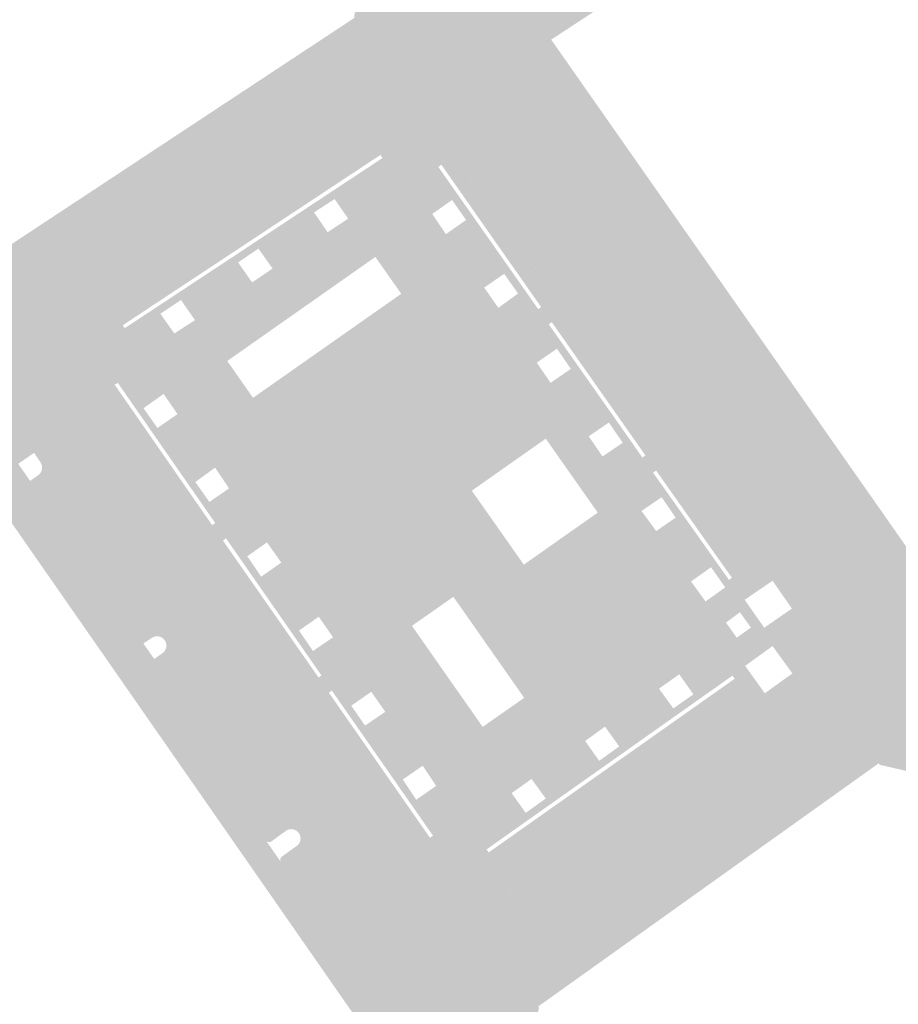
# Model space of a CAD drawing. Header units: inches. Extents: x 83502 to 84837, y 445986 to 447217.
# Tile 22 of 44: x 83868 to 83916, y 446910 to 446964. Entities that reach past the tile are written whole.
import ezdxf

# ---------------------------------------------------------------- set-up
doc = ezdxf.new("R2010")
doc.units = ezdxf.units.IN
doc.header["$MEASUREMENT"] = 0

msp = doc.modelspace()

# ---------------------------------------------------------------- hatches: boundary and pattern name
for points in [[(83896.5, 446958.755), (83893.909, 446956.817), (83893.915, 446956.86), (83893.918, 446956.903), (83893.916, 446956.946), (83893.91, 446956.989), (83893.901, 446957.031), (83893.888, 446957.072), (83893.871, 446957.112), (83893.851, 446957.149), (83893.827, 446957.185), (83893.8, 446957.219), (83893.524, 446957.585), (83888.276, 446958.421), (83886.495, 446960.752), (83886.076, 446960.468), (83884.906, 446962.193), (83884.773, 446962.12), (83884.126, 446963.135), (83886.327, 446964.587), (83886.301, 446964.656), (83886.614, 446966.324), (83886.682, 446966.372), (83885.72, 446967.768), (83887.86, 446969.185), (83887.315, 446970.023), (83890.374, 446972.017), (83890.942, 446971.194), (83892.583, 446968.69), (83893.22, 446969.107), (83895.919, 446970.876), (83896.398, 446970.113), (83897.15, 446970.608), (83899.547, 446967.201), (83898.815, 446966.677), (83899.846, 446965.133), (83897.169, 446963.379), (83899.527, 446960.012), (83898.286, 446959.159), (83898.177, 446959.336), (83898.158, 446959.357), (83898.138, 446959.376), (83898.115, 446959.393), (83898.092, 446959.408), (83898.067, 446959.421), (83898.04, 446959.431), (83898.014, 446959.439), (83897.986, 446959.445), (83897.958, 446959.448), (83897.93, 446959.448), (83897.902, 446959.446), (83897.874, 446959.441), (83897.847, 446959.434), (83897.821, 446959.424), (83897.795, 446959.412), (83897.771, 446959.398), (83896.948, 446958.81), (83896.916, 446958.787), (83896.882, 446958.767), (83896.846, 446958.75), (83896.809, 446958.737), (83896.771, 446958.727), (83896.732, 446958.72), (83896.693, 446958.717), (83896.653, 446958.717), (83896.614, 446958.722), (83896.575, 446958.729), (83896.537, 446958.74), (83896.5, 446958.755), (83896.5, 446958.755)], [(83836.874, 446963.953), (83841.585, 446957.151), (83844.694, 446952.584), (83846.936, 446949.268), (83846.96, 446949.234), (83847.001, 446949.187), (83847.064, 446949.134), (83847.136, 446949.093), (83847.214, 446949.064), (83847.295, 446949.048), (83847.378, 446949.047), (83847.46, 446949.059), (83847.539, 446949.085), (83847.612, 446949.124), (83847.678, 446949.174), (83847.72, 446949.22), (83854.862, 446954.21), (83854.896, 446954.239), (83854.928, 446954.271), (83854.957, 446954.305), (83854.982, 446954.342), (83855.005, 446954.381), (83855.024, 446954.421), (83855.039, 446954.464), (83855.051, 446954.507), (83855.059, 446954.551), (83855.063, 446954.596), (83855.064, 446954.641), (83855.06, 446954.685), (83855.053, 446954.73), (83855.041, 446954.773), (83855.027, 446954.816), (83855.008, 446954.857), (83854.983, 446954.901), (83853.73, 446956.7), (83854.636, 446957.275), (83854.96, 446956.816), (83855.89, 446957.481), (83855.604, 446957.89), (83856.289, 446958.324), (83858.581, 446955.026), (83858.607, 446954.982), (83858.628, 446954.936), (83858.645, 446954.888), (83858.658, 446954.839), (83858.667, 446954.789), (83858.67, 446954.738), (83858.669, 446954.688), (83858.664, 446954.637), (83858.654, 446954.587), (83858.639, 446954.538), (83858.62, 446954.491), (83858.597, 446954.446), (83858.57, 446954.403), (83858.539, 446954.362), (83858.505, 446954.325), (83858.467, 446954.291), (83857.658, 446953.705), (83857.637, 446953.689), (83857.608, 446953.655), (83857.585, 446953.608), (83857.576, 446953.556), (83857.581, 446953.503), (83857.599, 446953.453), (83857.62, 446953.425), (83860.489, 446949.289), (83860.366, 446949.205), (83867.886, 446938.44), (83868.01, 446938.519), (83874.045, 446929.85), (83874.828, 446928.73), (83881.452, 446919.195), (83882.256, 446918.039), (83885.145, 446913.901), (83885.029, 446913.822), (83893.57, 446901.482), (83893.701, 446901.576), (83896.955, 446896.484), (83897.693, 446895.332), (83903.149, 446886.794), (83903.883, 446885.659), (83909.33, 446877.163), (83909.345, 446877.131), (83909.362, 446877.102), (83909.403, 446877.066), (83909.454, 446877.046), (83909.509, 446877.045), (83909.56, 446877.062), (83909.598, 446877.091), (83909.657, 446876.99), (83908.239, 446876.056), (83908.108, 446876.262), (83906.083, 446879.454), (83904.062, 446882.638), (83902.026, 446885.847), (83900.017, 446889.014), (83897.992, 446892.206), (83895.961, 446895.408), (83893.941, 446898.592), (83891.76, 446902.029), (83890.819, 446903.1), (83887.279, 446908.186), (83883.852, 446913.109), (83880.426, 446918.032), (83877, 446922.954), (83873.574, 446927.877), (83870.148, 446932.798), (83866.664, 446937.804), (83863.238, 446942.726), (83859.812, 446947.649), (83856.266, 446952.744), (83850.158, 446948.494), (83848.862, 446947.573), (83846.855, 446946.205), (83844.357, 446949.797), (83835.425, 446962.644), (83835.394, 446962.69), (83835.227, 446962.929), (83836.874, 446963.953)], [(83886.076, 446960.468), (83880.941, 446957.036), (83880.906, 446957.016), (83880.869, 446956.998), (83880.832, 446956.984), (83880.793, 446956.972), (83880.753, 446956.964), (83880.713, 446956.959), (83880.672, 446956.957), (83880.632, 446956.958), (83880.592, 446956.962), (83880.552, 446956.97), (83880.506, 446956.983), (83880.461, 446957), (83880.419, 446957.022), (83880.378, 446957.047), (83880.34, 446957.076), (83880.305, 446957.108), (83880.273, 446957.144), (83880.245, 446957.182), (83879.705, 446957.999), (83879.69, 446958.022), (83879.672, 446958.043), (83879.653, 446958.063), (83879.633, 446958.081), (83879.611, 446958.097), (83879.587, 446958.111), (83879.563, 446958.123), (83879.537, 446958.133), (83879.511, 446958.141), (83879.484, 446958.147), (83879.457, 446958.15), (83879.429, 446958.151), (83879.402, 446958.149), (83879.375, 446958.145), (83879.348, 446958.139), (83879.322, 446958.131), (83879.296, 446958.12), (83879.272, 446958.107), (83870.48, 446952.295), (83870.458, 446952.277), (83870.439, 446952.258), (83870.421, 446952.237), (83870.405, 446952.214), (83870.391, 446952.19), (83870.379, 446952.165), (83870.37, 446952.139), (83870.363, 446952.112), (83870.359, 446952.085), (83870.357, 446952.057), (83870.357, 446952.029), (83870.361, 446952.001), (83870.366, 446951.974), (83870.375, 446951.947), (83870.385, 446951.922), (83870.398, 446951.897), (83870.279, 446951.807), (83870.037, 446952.18), (83870.135, 446952.247), (83869.353, 446953.387), (83872.279, 446955.318), (83875.377, 446957.362), (83884.126, 446963.135), (83884.773, 446962.12), (83884.906, 446962.193), (83886.076, 446960.468), (83886.076, 446960.468)], [(83888.276, 446958.421), (83872.823, 446948.185), (83871.157, 446950.762), (83880.552, 446956.97), (83880.592, 446956.962), (83880.632, 446956.958), (83880.672, 446956.957), (83880.713, 446956.959), (83880.753, 446956.964), (83880.793, 446956.972), (83880.832, 446956.984), (83880.869, 446956.998), (83880.906, 446957.016), (83880.941, 446957.036), (83886.076, 446960.468), (83886.495, 446960.752), (83888.276, 446958.421), (83888.276, 446958.421)], [(83906.369, 446950.242), (83908.65, 446946.985), (83910.932, 446943.728), (83913.202, 446940.487), (83915.494, 446937.214), (83915.547, 446937.138), (83914.084, 446936.092), (83913.994, 446936.221), (83914.014, 446936.237), (83914.033, 446936.256), (83914.05, 446936.275), (83914.066, 446936.296), (83914.079, 446936.319), (83914.091, 446936.342), (83914.1, 446936.366), (83914.108, 446936.391), (83914.113, 446936.417), (83914.116, 446936.443), (83914.117, 446936.469), (83914.116, 446936.495), (83914.112, 446936.521), (83914.106, 446936.547), (83914.098, 446936.572), (83914.088, 446936.596), (83914.076, 446936.619), (83914.062, 446936.641), (83911.465, 446940.331), (83911.44, 446940.353), (83911.413, 446940.373), (83911.385, 446940.391), (83911.355, 446940.405), (83911.324, 446940.417), (83911.292, 446940.426), (83911.259, 446940.432), (83911.226, 446940.435), (83911.193, 446940.435), (83911.159, 446940.432), (83911.127, 446940.425), (83911.095, 446940.416), (83911.064, 446940.404), (83911.034, 446940.389), (83910.227, 446939.795), (83910.192, 446939.773), (83910.156, 446939.754), (83910.118, 446939.738), (83910.078, 446939.726), (83910.038, 446939.717), (83909.997, 446939.712), (83909.956, 446939.71), (83909.914, 446939.712), (83909.873, 446939.718), (83909.833, 446939.727), (83909.797, 446939.738), (83909.762, 446939.752), (83909.729, 446939.769), (83909.697, 446939.788), (83909.666, 446939.81), (83909.637, 446939.834), (83909.611, 446939.86), (83909.586, 446939.889), (83909.564, 446939.919), (83909.544, 446939.951), (83909.524, 446939.983), (83909.506, 446940.018), (83909.492, 446940.053), (83909.48, 446940.09), (83909.472, 446940.127), (83909.467, 446940.165), (83909.465, 446940.203), (83909.466, 446940.241), (83909.471, 446940.28), (83909.479, 446940.317), (83909.491, 446940.356), (83909.506, 446940.394), (83909.524, 446940.43), (83909.545, 446940.465), (83909.57, 446940.497), (83909.597, 446940.527), (83909.627, 446940.554), (83909.66, 446940.579), (83909.694, 446940.601), (83909.73, 446940.619), (83910.54, 446941.204), (83910.558, 446941.248), (83910.572, 446941.293), (83910.582, 446941.339), (83910.587, 446941.386), (83910.589, 446941.433), (83910.586, 446941.48), (83910.58, 446941.527), (83910.569, 446941.573), (83910.554, 446941.618), (83910.535, 446941.661), (83898.286, 446959.159), (83899.527, 446960.012), (83901.801, 446956.765), (83904.123, 446953.45), (83906.369, 446950.242), (83906.369, 446950.242)], [(83898.286, 446959.159), (83910.535, 446941.661), (83910.554, 446941.618), (83910.569, 446941.573), (83910.58, 446941.527), (83910.586, 446941.48), (83910.589, 446941.433), (83910.587, 446941.386), (83910.582, 446941.339), (83910.572, 446941.293), (83910.558, 446941.248), (83910.54, 446941.204), (83909.73, 446940.619), (83909.694, 446940.601), (83909.66, 446940.579), (83909.627, 446940.554), (83909.597, 446940.527), (83909.57, 446940.497), (83909.545, 446940.465), (83909.524, 446940.43), (83909.506, 446940.394), (83909.491, 446940.356), (83909.479, 446940.317), (83896.5, 446958.755), (83896.537, 446958.74), (83896.575, 446958.729), (83896.614, 446958.722), (83896.653, 446958.717), (83896.693, 446958.717), (83896.732, 446958.72), (83896.771, 446958.727), (83896.809, 446958.737), (83896.846, 446958.75), (83896.882, 446958.767), (83896.916, 446958.787), (83896.948, 446958.81), (83897.771, 446959.398), (83897.795, 446959.412), (83897.821, 446959.424), (83897.847, 446959.434), (83897.874, 446959.441), (83897.902, 446959.446), (83897.93, 446959.448), (83897.958, 446959.448), (83897.986, 446959.445), (83898.014, 446959.439), (83898.04, 446959.431), (83898.067, 446959.421), (83898.092, 446959.408), (83898.115, 446959.393), (83898.138, 446959.376), (83898.158, 446959.357), (83898.177, 446959.336), (83898.286, 446959.159), (83898.286, 446959.159)], [(83896.5, 446958.755), (83909.479, 446940.317), (83909.471, 446940.28), (83909.466, 446940.241), (83909.465, 446940.203), (83909.467, 446940.165), (83909.472, 446940.127), (83909.48, 446940.09), (83909.492, 446940.053), (83909.506, 446940.018), (83909.524, 446939.983), (83909.544, 446939.951), (83909.564, 446939.919), (83909.586, 446939.889), (83909.611, 446939.86), (83909.637, 446939.834), (83909.666, 446939.81), (83909.697, 446939.788), (83909.729, 446939.769), (83909.762, 446939.752), (83909.797, 446939.738), (83909.833, 446939.727), (83912.98, 446935.228), (83910.178, 446933.351), (83909.478, 446934.331), (83897.447, 446951.811), (83897.452, 446951.85), (83897.454, 446951.89), (83897.452, 446951.93), (83897.447, 446951.969), (83897.439, 446952.008), (83897.428, 446952.046), (83897.413, 446952.083), (83897.396, 446952.119), (83897.376, 446952.153), (83897.353, 446952.186), (83897.328, 446952.22), (83897.3, 446952.252), (83897.27, 446952.282), (83897.237, 446952.309), (83897.203, 446952.334), (83897.167, 446952.356), (83897.129, 446952.375), (83897.09, 446952.391), (83897.049, 446952.403), (83897.008, 446952.413), (83893.909, 446956.817), (83896.5, 446958.755), (83896.5, 446958.755)], [(83880.552, 446956.97), (83871.157, 446950.762), (83871.043, 446950.687), (83871.05, 446950.726), (83871.053, 446950.766), (83871.054, 446950.805), (83871.051, 446950.845), (83871.045, 446950.884), (83871.036, 446950.922), (83871.024, 446950.96), (83871.008, 446950.996), (83870.99, 446951.032), (83870.969, 446951.065), (83870.398, 446951.897), (83870.385, 446951.922), (83870.375, 446951.947), (83870.366, 446951.974), (83870.361, 446952.001), (83870.357, 446952.029), (83870.357, 446952.057), (83870.359, 446952.085), (83870.363, 446952.112), (83870.37, 446952.139), (83870.379, 446952.165), (83870.391, 446952.19), (83870.405, 446952.214), (83870.421, 446952.237), (83870.439, 446952.258), (83870.458, 446952.277), (83870.48, 446952.295), (83879.272, 446958.107), (83879.296, 446958.12), (83879.322, 446958.131), (83879.348, 446958.139), (83879.375, 446958.145), (83879.402, 446958.149), (83879.429, 446958.151), (83879.457, 446958.15), (83879.484, 446958.147), (83879.511, 446958.141), (83879.537, 446958.133), (83879.563, 446958.123), (83879.587, 446958.111), (83879.611, 446958.097), (83879.633, 446958.081), (83879.653, 446958.063), (83879.672, 446958.043), (83879.69, 446958.022), (83879.705, 446957.999), (83880.245, 446957.182), (83880.273, 446957.144), (83880.305, 446957.108), (83880.34, 446957.076), (83880.378, 446957.047), (83880.419, 446957.022), (83880.461, 446957), (83880.506, 446956.983), (83880.552, 446956.97), (83880.552, 446956.97)], [(83897.222, 446951.474), (83896.381, 446950.902), (83896.338, 446950.859), (83896.305, 446950.81), (83896.282, 446950.755), (83896.269, 446950.697), (83896.267, 446950.638), (83896.275, 446950.579), (83896.295, 446950.523), (83896.317, 446950.484), (83895.54, 446950.163), (83891.111, 446956.481), (83890.944, 446956.36), (83895.352, 446950.085), (83894.958, 446949.922), (83894.576, 446950.465), (83894.031, 446950.091), (83891.932, 446953.053), (83892.476, 446953.43), (83891.7, 446954.537), (83890.607, 446953.768), (83891.359, 446952.656), (83891.932, 446953.053), (83894.031, 446950.091), (83893.472, 446949.707), (83894.254, 446948.59), (83894.809, 446948.993), (83896.952, 446945.969), (83896.373, 446945.569), (83897.134, 446944.455), (83897.733, 446944.867), (83899.828, 446941.911), (83899.239, 446941.508), (83899.999, 446940.392), (83900.609, 446940.808), (83902.744, 446937.795), (83902.15, 446937.388), (83902.959, 446936.282), (83903.535, 446936.68), (83905.483, 446933.93), (83904.882, 446933.503), (83905.679, 446932.398), (83906.27, 446932.82), (83907.192, 446931.518), (83906.809, 446931.232), (83907.105, 446930.817), (83904.62, 446927.829), (83904.23, 446928.381), (83903.113, 446927.592), (83903.511, 446927.045), (83900.536, 446924.939), (83900.136, 446925.497), (83899.042, 446924.705), (83899.43, 446924.156), (83896.479, 446922.068), (83896.084, 446922.614), (83895.517, 446922.207), (83894.42, 446923.763), (83904.321, 446930.735), (83899.735, 446937.297), (83896.868, 446941.375), (83888.507, 446953.366), (83883.156, 446949.6), (83881.791, 446951.538), (83884.466, 446953.302), (83884.839, 446952.76), (83885.971, 446953.507), (83885.224, 446954.589), (83884.087, 446953.854), (83884.466, 446953.302), (83881.791, 446951.538), (83881.165, 446952.428), (83887.865, 446956.85), (83887.75, 446957.022), (83881.049, 446952.593), (83880.549, 446953.303), (83888.276, 446958.421), (83893.524, 446957.585), (83893.8, 446957.219), (83893.827, 446957.185), (83893.851, 446957.149), (83893.871, 446957.112), (83893.888, 446957.072), (83893.901, 446957.031), (83893.91, 446956.989), (83893.916, 446956.946), (83893.918, 446956.903), (83893.915, 446956.86), (83893.909, 446956.817), (83893.898, 446956.773), (83893.883, 446956.73), (83893.864, 446956.688), (83893.841, 446956.649), (83893.814, 446956.612), (83893.784, 446956.577), (83893.751, 446956.546), (83893.715, 446956.518), (83892.883, 446955.953), (83892.849, 446955.93), (83892.809, 446955.891), (83892.777, 446955.847), (83892.753, 446955.797), (83892.738, 446955.744), (83892.733, 446955.689), (83892.738, 446955.634), (83892.752, 446955.58), (83892.775, 446955.53), (83895.407, 446951.846), (83895.441, 446951.806), (83895.505, 446951.759), (83895.579, 446951.73), (83895.657, 446951.72), (83895.736, 446951.73), (83895.808, 446951.759), (83896.643, 446952.349), (83896.685, 446952.371), (83896.729, 446952.389), (83896.774, 446952.404), (83896.82, 446952.414), (83896.867, 446952.42), (83896.914, 446952.422), (83896.961, 446952.42), (83897.008, 446952.413), (83897.049, 446952.403), (83897.09, 446952.391), (83897.129, 446952.375), (83897.167, 446952.356), (83897.203, 446952.334), (83897.237, 446952.309), (83897.27, 446952.282), (83897.3, 446952.252), (83897.328, 446952.22), (83897.353, 446952.186), (83897.376, 446952.153), (83897.396, 446952.119), (83897.413, 446952.083), (83897.428, 446952.046), (83897.439, 446952.008), (83897.447, 446951.969), (83897.452, 446951.93), (83897.454, 446951.89), (83897.452, 446951.85), (83897.447, 446951.811), (83897.439, 446951.77), (83897.427, 446951.73), (83897.411, 446951.691), (83897.393, 446951.654), (83897.371, 446951.618), (83897.346, 446951.584), (83897.319, 446951.553), (83897.289, 446951.524), (83897.257, 446951.497), (83897.222, 446951.474)], [(83893.909, 446956.817), (83897.008, 446952.413), (83896.961, 446952.42), (83896.914, 446952.422), (83896.867, 446952.42), (83896.82, 446952.414), (83896.774, 446952.404), (83896.729, 446952.389), (83896.685, 446952.371), (83896.643, 446952.349), (83895.831, 446951.775), (83895.809, 446951.761), (83895.785, 446951.75), (83895.761, 446951.74), (83895.735, 446951.733), (83895.71, 446951.727), (83895.684, 446951.724), (83895.657, 446951.723), (83895.631, 446951.724), (83895.605, 446951.727), (83895.579, 446951.732), (83895.554, 446951.74), (83895.53, 446951.75), (83895.506, 446951.761), (83895.484, 446951.775), (83895.462, 446951.79), (83895.442, 446951.807), (83895.424, 446951.826), (83895.407, 446951.846), (83892.783, 446955.519), (83892.769, 446955.543), (83892.758, 446955.568), (83892.748, 446955.594), (83892.741, 446955.62), (83892.737, 446955.647), (83892.734, 446955.675), (83892.734, 446955.702), (83892.737, 446955.73), (83892.742, 446955.757), (83892.749, 446955.784), (83892.759, 446955.809), (83892.771, 446955.834), (83892.785, 446955.858), (83892.801, 446955.88), (83892.819, 446955.901), (83892.839, 446955.92), (83892.86, 446955.938), (83892.883, 446955.953), (83893.715, 446956.518), (83893.751, 446956.546), (83893.784, 446956.577), (83893.814, 446956.612), (83893.841, 446956.649), (83893.864, 446956.688), (83893.883, 446956.73), (83893.898, 446956.773), (83893.909, 446956.817), (83893.909, 446956.817)], [(83869.353, 446953.387), (83870.135, 446952.247), (83870.037, 446952.18), (83870.279, 446951.807), (83870.398, 446951.897), (83870.969, 446951.065), (83870.99, 446951.032), (83871.008, 446950.996), (83871.024, 446950.96), (83871.036, 446950.922), (83871.045, 446950.884), (83871.051, 446950.845), (83871.054, 446950.805), (83871.053, 446950.766), (83871.05, 446950.726), (83871.043, 446950.687), (83871.033, 446950.649), (83871.02, 446950.612), (83871.004, 446950.576), (83870.985, 446950.542), (83870.964, 446950.509), (83870.94, 446950.478), (83870.913, 446950.449), (83870.884, 446950.422), (83870.853, 446950.398), (83870.82, 446950.376), (83870.398, 446950.094), (83865.21, 446951.153), (83864.633, 446951.97), (83864.341, 446952.384), (83864.32, 446952.437), (83864.304, 446952.491), (83864.294, 446952.547), (83864.288, 446952.604), (83864.288, 446952.66), (83864.292, 446952.717), (83864.302, 446952.773), (83864.317, 446952.828), (83864.337, 446952.881), (83864.361, 446952.932), (83864.391, 446952.981), (83864.424, 446953.027), (83864.462, 446953.07), (83864.503, 446953.109), (83864.789, 446953.319), (83865.586, 446952.174), (83865.671, 446952.226), (83867.072, 446951.968), (83867.11, 446951.907), (83869.29, 446953.346), (83869.353, 446953.387), (83869.353, 446953.387)], [(83881.791, 446951.538), (83883.156, 446949.6), (83877.086, 446945.328), (83880.612, 446940.264), (83879.042, 446939.171), (83878.633, 446939.777), (83878.077, 446939.374), (83876.006, 446942.349), (83876.557, 446942.729), (83875.796, 446943.845), (83874.684, 446943.055), (83875.451, 446941.966), (83876.006, 446942.349), (83878.077, 446939.374), (83877.542, 446938.987), (83877.949, 446938.41), (83877.624, 446938.184), (83873.267, 446944.453), (83873.096, 446944.348), (83877.457, 446938.067), (83876.739, 446937.568), (83872.147, 446944.134), (83872.115, 446944.174), (83872.053, 446944.221), (83871.982, 446944.25), (83871.905, 446944.259), (83871.828, 446944.249), (83871.761, 446944.221), (83870.898, 446943.612), (83870.864, 446943.591), (83870.829, 446943.573), (83870.793, 446943.558), (83870.755, 446943.545), (83870.717, 446943.536), (83870.668, 446943.529), (83870.619, 446943.526), (83870.57, 446943.528), (83870.521, 446943.535), (83870.482, 446943.544), (83870.445, 446943.556), (83870.408, 446943.571), (83870.373, 446943.589), (83870.339, 446943.61), (83870.307, 446943.633), (83870.277, 446943.659), (83870.249, 446943.687), (83870.223, 446943.717), (83870.2, 446943.749), (83869.913, 446944.163), (83869.802, 446944.322), (83871.989, 446947.633), (83872.823, 446948.185), (83880.549, 446953.303), (83881.049, 446952.593), (83873.54, 446947.63), (83873.649, 446947.468), (83881.165, 446952.428), (83881.791, 446951.538), (83881.42, 446951.293), (83881.021, 446951.856), (83879.901, 446951.092), (83880.286, 446950.546), (83877.136, 446948.469), (83876.752, 446949.021), (83875.615, 446948.263), (83876.386, 446947.177), (83877.523, 446947.913), (83877.136, 446948.469), (83880.286, 446950.546), (83880.675, 446949.993), (83881.8, 446950.757), (83881.42, 446951.293), (83881.791, 446951.538)], [(83896.868, 446941.375), (83892.79, 446938.508), (83895.657, 446934.43), (83899.735, 446937.297), (83904.321, 446930.735), (83895.677, 446927.085), (83891.774, 446932.656), (83890.63, 446931.855), (83884.542, 446946.308), (83888.897, 446949.365), (83887.471, 446951.395), (83883.557, 446948.647), (83883.156, 446949.6), (83888.507, 446953.366), (83896.868, 446941.375)], [(83870.521, 446943.535), (83867.86, 446941.694), (83868.652, 446940.593), (83867.776, 446939.991), (83868.431, 446939.046), (83868.053, 446938.792), (83868.04, 446938.779), (83868.028, 446938.765), (83868.017, 446938.749), (83868.008, 446938.733), (83868, 446938.717), (83867.993, 446938.699), (83867.988, 446938.681), (83867.984, 446938.663), (83867.982, 446938.644), (83867.981, 446938.626), (83867.982, 446938.607), (83867.985, 446938.589), (83867.989, 446938.571), (83867.994, 446938.553), (83868.002, 446938.536), (83868.01, 446938.519), (83867.886, 446938.44), (83860.366, 446949.205), (83860.489, 446949.289), (83860.497, 446949.276), (83860.507, 446949.264), (83860.518, 446949.252), (83860.529, 446949.242), (83860.542, 446949.233), (83860.555, 446949.225), (83860.569, 446949.217), (83860.583, 446949.212), (83860.598, 446949.207), (83860.613, 446949.204), (83860.628, 446949.202), (83860.644, 446949.202), (83860.66, 446949.203), (83860.675, 446949.205), (83860.69, 446949.208), (83860.705, 446949.213), (83860.719, 446949.219), (83860.733, 446949.227), (83860.746, 446949.235), (83860.758, 446949.245), (83860.981, 446949.401), (83861.547, 446948.652), (83862.516, 446949.309), (83862.282, 446949.704), (83861.973, 446950.149), (83864.633, 446951.97), (83865.21, 446951.153), (83870.398, 446950.094), (83870.82, 446950.376), (83870.853, 446950.398), (83870.884, 446950.422), (83870.913, 446950.449), (83870.94, 446950.478), (83870.964, 446950.509), (83870.985, 446950.542), (83871.004, 446950.576), (83871.02, 446950.612), (83871.033, 446950.649), (83871.043, 446950.687), (83871.157, 446950.762), (83872.823, 446948.185), (83871.989, 446947.633), (83869.802, 446944.322), (83869.913, 446944.163), (83870.2, 446943.749), (83870.223, 446943.717), (83870.249, 446943.687), (83870.277, 446943.659), (83870.307, 446943.633), (83870.339, 446943.61), (83870.373, 446943.589), (83870.408, 446943.571), (83870.445, 446943.556), (83870.482, 446943.544), (83870.521, 446943.535), (83870.521, 446943.535)], [(83897.447, 446951.811), (83909.478, 446934.331), (83908.687, 446933.766), (83908.63, 446933.745), (83908.572, 446933.729), (83908.512, 446933.719), (83908.451, 446933.715), (83908.391, 446933.716), (83908.33, 446933.722), (83908.271, 446933.734), (83908.219, 446933.749), (83908.168, 446933.769), (83908.12, 446933.792), (83908.073, 446933.82), (83908.029, 446933.851), (83907.987, 446933.886), (83896.317, 446950.484), (83896.302, 446950.51), (83896.29, 446950.537), (83896.28, 446950.565), (83896.273, 446950.594), (83896.269, 446950.623), (83896.267, 446950.653), (83896.268, 446950.683), (83896.272, 446950.712), (83896.279, 446950.741), (83896.288, 446950.769), (83896.299, 446950.796), (83896.314, 446950.822), (83896.33, 446950.847), (83896.349, 446950.87), (83896.369, 446950.891), (83896.392, 446950.91), (83897.222, 446951.474), (83897.257, 446951.497), (83897.289, 446951.524), (83897.319, 446951.553), (83897.346, 446951.584), (83897.371, 446951.618), (83897.393, 446951.654), (83897.411, 446951.691), (83897.427, 446951.73), (83897.439, 446951.77), (83897.447, 446951.811), (83897.447, 446951.811)], [(83896.317, 446950.484), (83901.906, 446942.535), (83901.233, 446942.062), (83897.198, 446947.803), (83897.034, 446947.683), (83901.067, 446941.946), (83900.731, 446941.71), (83900.349, 446942.267), (83899.828, 446941.911), (83897.733, 446944.867), (83898.251, 446945.223), (83897.485, 446946.336), (83896.952, 446945.969), (83894.809, 446948.993), (83895.341, 446949.38), (83894.958, 446949.922), (83895.352, 446950.085), (83896.45, 446948.522), (83896.615, 446948.629), (83895.54, 446950.163), (83896.317, 446950.484)], [(83884.542, 446946.308), (83890.63, 446931.855), (83889.487, 446931.054), (83893.39, 446925.483), (83895.677, 446927.085), (83904.321, 446930.735), (83892.865, 446922.668), (83877.086, 446945.328), (83883.156, 446949.6), (83883.557, 446948.647), (83879.302, 446945.659), (83880.727, 446943.629), (83884.542, 446946.308)], [(83872.147, 446944.134), (83881.332, 446931.001), (83881.346, 446930.979), (83881.359, 446930.956), (83881.369, 446930.932), (83881.377, 446930.907), (83881.383, 446930.882), (83881.386, 446930.856), (83881.388, 446930.83), (83881.386, 446930.804), (83881.383, 446930.778), (83881.377, 446930.753), (83881.369, 446930.728), (83881.359, 446930.704), (83881.347, 446930.681), (83881.333, 446930.659), (83881.317, 446930.639), (83881.299, 446930.62), (83881.28, 446930.603), (83881.259, 446930.587), (83880.406, 446929.981), (83880.372, 446929.951), (83880.341, 446929.918), (83880.312, 446929.883), (83880.287, 446929.845), (83880.265, 446929.805), (83880.247, 446929.764), (83880.233, 446929.721), (83880.222, 446929.677), (83870.521, 446943.535), (83870.57, 446943.528), (83870.619, 446943.526), (83870.668, 446943.529), (83870.717, 446943.536), (83870.755, 446943.545), (83870.793, 446943.558), (83870.829, 446943.573), (83870.864, 446943.591), (83870.898, 446943.612), (83871.736, 446944.203), (83871.758, 446944.217), (83871.78, 446944.229), (83871.804, 446944.239), (83871.829, 446944.247), (83871.854, 446944.252), (83871.879, 446944.256), (83871.905, 446944.257), (83871.93, 446944.256), (83871.956, 446944.253), (83871.981, 446944.248), (83872.006, 446944.24), (83872.029, 446944.231), (83872.052, 446944.219), (83872.074, 446944.205), (83872.094, 446944.19), (83872.114, 446944.173), (83872.131, 446944.154), (83872.147, 446944.134), (83872.147, 446944.134)], [(83880.222, 446929.677), (83880.216, 446929.636), (83880.212, 446929.595), (83880.213, 446929.554), (83880.216, 446929.513), (83880.223, 446929.472), (83880.233, 446929.432), (83880.247, 446929.393), (83880.263, 446929.354), (83880.283, 446929.318), (83880.305, 446929.283), (83880.332, 446929.249), (83880.362, 446929.217), (83880.395, 446929.187), (83880.43, 446929.161), (83880.467, 446929.138), (83880.506, 446929.118), (83880.547, 446929.101), (83880.589, 446929.088), (83887.037, 446919.833), (83888.294, 446920.83), (83888.288, 446920.8), (83888.28, 446920.77), (83888.268, 446920.741), (83888.255, 446920.713), (83888.239, 446920.686), (83888.221, 446920.661), (83888.201, 446920.638), (83888.179, 446920.616), (83888.139, 446920.585), (83888.103, 446920.55), (83888.07, 446920.512), (83888.04, 446920.472), (83888.014, 446920.428), (83887.992, 446920.383), (83887.975, 446920.336), (83887.962, 446920.287), (83887.954, 446920.237), (83887.95, 446920.187), (83887.95, 446920.137), (83887.956, 446920.087), (83887.966, 446920.038), (83887.98, 446919.989), (83887.999, 446919.943), (83888.022, 446919.898), (83889.814, 446917.353), (83886.421, 446915.053), (83883.254, 446919.625), (83875.865, 446930.236), (83875.827, 446930.291), (83869.011, 446940.06), (83868.652, 446940.593), (83867.86, 446941.694), (83870.521, 446943.535), (83880.222, 446929.677), (83880.222, 446929.677)], [(83902.788, 446939.501), (83906.707, 446933.964), (83906.375, 446933.73), (83905.982, 446934.285), (83905.483, 446933.93), (83903.535, 446936.68), (83904.032, 446937.023), (83903.258, 446938.146), (83902.744, 446937.795), (83900.609, 446940.808), (83901.114, 446941.153), (83900.731, 446941.71), (83901.067, 446941.946), (83902.198, 446940.336), (83902.362, 446940.456), (83901.233, 446942.062), (83901.906, 446942.535), (83907.527, 446934.54), (83906.869, 446934.078), (83902.955, 446939.616), (83902.788, 446939.501)], [(83869.011, 446940.06), (83875.827, 446930.291), (83875.796, 446930.326), (83875.763, 446930.357), (83875.726, 446930.386), (83875.687, 446930.411), (83875.646, 446930.432), (83875.604, 446930.45), (83875.559, 446930.464), (83875.514, 446930.473), (83875.468, 446930.478), (83875.422, 446930.479), (83875.376, 446930.476), (83875.33, 446930.469), (83875.285, 446930.457), (83875.242, 446930.442), (83875.2, 446930.422), (83875.16, 446930.399), (83874.678, 446930.081), (83874.326, 446929.811), (83874.312, 446929.801), (83874.296, 446929.792), (83874.28, 446929.785), (83874.264, 446929.779), (83874.247, 446929.775), (83874.23, 446929.772), (83874.212, 446929.77), (83874.194, 446929.77), (83874.177, 446929.772), (83874.16, 446929.775), (83874.143, 446929.78), (83874.127, 446929.786), (83874.111, 446929.794), (83874.096, 446929.802), (83874.082, 446929.813), (83874.068, 446929.824), (83874.056, 446929.836), (83874.045, 446929.85), (83868.01, 446938.519), (83868.002, 446938.536), (83867.994, 446938.553), (83867.989, 446938.571), (83867.985, 446938.589), (83867.982, 446938.607), (83867.981, 446938.626), (83867.982, 446938.644), (83867.984, 446938.663), (83867.988, 446938.681), (83867.993, 446938.699), (83868, 446938.717), (83868.008, 446938.733), (83868.017, 446938.749), (83868.028, 446938.765), (83868.04, 446938.779), (83868.053, 446938.792), (83868.431, 446939.046), (83868.884, 446939.366), (83868.921, 446939.397), (83868.955, 446939.431), (83868.986, 446939.469), (83869.013, 446939.509), (83869.037, 446939.551), (83869.056, 446939.596), (83869.071, 446939.642), (83869.082, 446939.689), (83869.088, 446939.737), (83869.09, 446939.785), (83869.088, 446939.833), (83869.081, 446939.881), (83869.07, 446939.928), (83869.054, 446939.974), (83869.035, 446940.018), (83869.011, 446940.06), (83869.011, 446940.06)], [(83880.612, 446940.264), (83886.122, 446932.351), (83884.556, 446931.26), (83884.351, 446931.557), (83883.789, 446931.165), (83881.715, 446934.146), (83882.281, 446934.544), (83881.493, 446935.656), (83880.937, 446935.264), (83878.854, 446938.256), (83879.402, 446938.636), (83879.042, 446939.171), (83880.612, 446940.264)], [(83911.465, 446940.331), (83914.062, 446936.641), (83914.076, 446936.619), (83914.088, 446936.596), (83914.098, 446936.572), (83914.106, 446936.547), (83914.112, 446936.521), (83914.116, 446936.495), (83914.117, 446936.469), (83914.116, 446936.443), (83914.113, 446936.417), (83914.108, 446936.391), (83914.1, 446936.366), (83914.091, 446936.342), (83914.079, 446936.319), (83914.066, 446936.296), (83914.05, 446936.275), (83914.033, 446936.256), (83914.014, 446936.237), (83913.994, 446936.221), (83913.197, 446935.635), (83913.159, 446935.606), (83913.124, 446935.573), (83913.093, 446935.537), (83913.064, 446935.498), (83913.04, 446935.457), (83913.02, 446935.414), (83913.003, 446935.369), (83912.991, 446935.323), (83912.983, 446935.276), (83912.98, 446935.228), (83909.833, 446939.727), (83909.873, 446939.718), (83909.914, 446939.712), (83909.956, 446939.71), (83909.997, 446939.712), (83910.038, 446939.717), (83910.078, 446939.726), (83910.118, 446939.738), (83910.156, 446939.754), (83910.192, 446939.773), (83910.227, 446939.795), (83911.034, 446940.389), (83911.064, 446940.404), (83911.095, 446940.416), (83911.127, 446940.425), (83911.159, 446940.432), (83911.193, 446940.435), (83911.226, 446940.435), (83911.259, 446940.432), (83911.292, 446940.426), (83911.324, 446940.417), (83911.355, 446940.405), (83911.385, 446940.391), (83911.413, 446940.373), (83911.44, 446940.353), (83911.465, 446940.331), (83911.465, 446940.331)], [(83879.066, 446935.756), (83882.974, 446930.158), (83882.251, 446929.655), (83882.235, 446929.676), (83882.218, 446929.695), (83882.198, 446929.713), (83882.178, 446929.73), (83882.156, 446929.744), (83882.133, 446929.757), (83882.108, 446929.767), (83882.084, 446929.776), (83882.058, 446929.782), (83882.032, 446929.786), (83882.006, 446929.788), (83881.98, 446929.788), (83881.953, 446929.785), (83881.928, 446929.78), (83881.902, 446929.773), (83881.878, 446929.764), (83881.854, 446929.753), (83881.831, 446929.74), (83881, 446929.152), (83880.963, 446929.131), (83880.924, 446929.112), (83880.884, 446929.097), (83880.843, 446929.085), (83880.801, 446929.077), (83880.759, 446929.072), (83880.716, 446929.071), (83880.673, 446929.073), (83880.631, 446929.079), (83880.589, 446929.088), (83880.547, 446929.101), (83880.506, 446929.118), (83880.467, 446929.138), (83880.43, 446929.161), (83880.395, 446929.187), (83880.362, 446929.217), (83880.332, 446929.249), (83880.305, 446929.283), (83880.283, 446929.318), (83880.263, 446929.354), (83880.247, 446929.393), (83880.233, 446929.432), (83880.223, 446929.472), (83880.216, 446929.513), (83880.213, 446929.554), (83880.212, 446929.595), (83880.216, 446929.636), (83880.222, 446929.677), (83880.233, 446929.721), (83880.247, 446929.764), (83880.265, 446929.805), (83880.287, 446929.845), (83880.312, 446929.883), (83880.341, 446929.918), (83880.372, 446929.951), (83880.406, 446929.981), (83881.259, 446930.587), (83881.28, 446930.603), (83881.299, 446930.62), (83881.317, 446930.639), (83881.333, 446930.659), (83881.347, 446930.681), (83881.359, 446930.704), (83881.369, 446930.728), (83881.377, 446930.753), (83881.383, 446930.778), (83881.386, 446930.804), (83881.388, 446930.83), (83881.386, 446930.856), (83881.383, 446930.882), (83881.377, 446930.907), (83881.369, 446930.932), (83881.359, 446930.956), (83881.346, 446930.979), (83881.332, 446931.001), (83876.739, 446937.568), (83877.457, 446938.067), (83878.472, 446936.606), (83878.639, 446936.724), (83877.624, 446938.184), (83877.949, 446938.41), (83878.319, 446937.885), (83878.854, 446938.256), (83880.937, 446935.264), (83880.409, 446934.892), (83881.174, 446933.765), (83881.715, 446934.146), (83883.789, 446931.165), (83883.259, 446930.795), (83883.462, 446930.499), (83883.138, 446930.273), (83879.234, 446935.878), (83879.066, 446935.756)], [(83922.405, 446927.211), (83925.171, 446922.815), (83926.259, 446921.086), (83925.608, 446920.624), (83926.159, 446919.754), (83923.612, 446918.04), (83923.344, 446918.466), (83923.366, 446918.423), (83923.384, 446918.379), (83923.398, 446918.333), (83923.408, 446918.286), (83923.413, 446918.238), (83923.414, 446918.19), (83923.411, 446918.142), (83923.404, 446918.095), (83923.392, 446918.048), (83923.377, 446918.003), (83923.357, 446917.959), (83923.333, 446917.917), (83923.306, 446917.878), (83923.275, 446917.841), (83923.241, 446917.807), (83923.204, 446917.776), (83922.344, 446917.266), (83922.328, 446917.255), (83922.313, 446917.242), (83922.299, 446917.229), (83922.286, 446917.214), (83922.275, 446917.197), (83922.265, 446917.18), (83922.257, 446917.163), (83922.25, 446917.144), (83922.245, 446917.125), (83922.242, 446917.106), (83922.241, 446917.086), (83922.241, 446917.067), (83922.243, 446917.047), (83922.247, 446917.028), (83922.253, 446917.009), (83922.26, 446916.991), (83922.157, 446916.91), (83921.974, 446917.212), (83920.92, 446916.563), (83920.876, 446916.631), (83920.2, 446917.723), (83916.814, 446923.097), (83916.741, 446923.057), (83915.283, 446923.393), (83915.229, 446923.472), (83913.774, 446922.434), (83912.923, 446923.641), (83912.23, 446923.148), (83909.419, 446926.783), (83910.114, 446927.28), (83910.926, 446927.859), (83910.839, 446927.981), (83911.181, 446928.225), (83909.567, 446930.488), (83909.25, 446930.262), (83908.954, 446930.677), (83910.809, 446932.001), (83910.641, 446932.237), (83910.861, 446932.394), (83910.697, 446932.623), (83910.178, 446933.351), (83912.98, 446935.228), (83912.983, 446935.276), (83912.991, 446935.323), (83913.003, 446935.369), (83913.02, 446935.414), (83913.04, 446935.457), (83913.064, 446935.498), (83913.093, 446935.537), (83913.124, 446935.573), (83913.159, 446935.606), (83913.197, 446935.635), (83913.994, 446936.221), (83914.084, 446936.092), (83915.547, 446937.138), (83917.861, 446933.833), (83924.042, 446938.232), (83924.166, 446938.321), (83924.649, 446937.596), (83925.377, 446938.125), (83927.795, 446934.849), (83928.658, 446935.49), (83928.711, 446935.521), (83928.768, 446935.546), (83928.826, 446935.566), (83928.886, 446935.58), (83928.947, 446935.587), (83929.009, 446935.588), (83929.051, 446935.577), (83929.092, 446935.562), (83929.132, 446935.544), (83929.17, 446935.522), (83929.206, 446935.497), (83929.24, 446935.47), (83929.272, 446935.439), (83929.301, 446935.406), (83929.192, 446935.304), (83929.36, 446935.001), (83930.053, 446934.028), (83927.68, 446932.342), (83924.722, 446930.239), (83922.691, 446928.796), (83922.744, 446928.72), (83922.467, 446927.254), (83922.405, 446927.211), (83922.405, 446927.211)], [(83909.25, 446930.262), (83907.564, 446929.059), (83907.166, 446928.31), (83896.517, 446920.786), (83896.284, 446921.116), (83896.867, 446921.532), (83896.479, 446922.068), (83899.43, 446924.156), (83899.815, 446923.611), (83900.918, 446924.405), (83900.536, 446924.939), (83903.511, 446927.045), (83903.906, 446926.5), (83905.009, 446927.278), (83904.62, 446927.829), (83907.105, 446930.817), (83907.401, 446930.401), (83908.183, 446930.96), (83907.575, 446931.804), (83907.192, 446931.518), (83906.27, 446932.82), (83906.767, 446933.175), (83906.375, 446933.73), (83906.707, 446933.964), (83906.973, 446933.588), (83907.134, 446933.703), (83906.869, 446934.078), (83907.527, 446934.54), (83907.995, 446933.875), (83908.095, 446933.804), (83908.193, 446933.757), (83908.271, 446933.734), (83908.33, 446933.722), (83908.391, 446933.716), (83908.451, 446933.715), (83908.512, 446933.719), (83908.572, 446933.729), (83908.63, 446933.745), (83908.687, 446933.766), (83907.403, 446932.851), (83908.954, 446930.677), (83909.25, 446930.262)], [(83910.809, 446932.001), (83909.387, 446930.986), (83909.267, 446931.195), (83910.442, 446932.007), (83909.377, 446933.54), (83908.326, 446932.823), (83908.045, 446933.308), (83908.687, 446933.766), (83909.478, 446934.331), (83910.178, 446933.351), (83910.697, 446932.623), (83910.861, 446932.394), (83910.641, 446932.237), (83910.809, 446932.001)], [(83909.387, 446930.986), (83908.954, 446930.677), (83907.403, 446932.851), (83908.045, 446933.308), (83908.326, 446932.823), (83907.838, 446932.491), (83908.916, 446930.952), (83909.267, 446931.195), (83909.387, 446930.986)], [(83886.122, 446932.351), (83889.123, 446928.042), (83887.567, 446926.958), (83887.246, 446927.417), (83886.674, 446927.021), (83884.573, 446930.039), (83885.135, 446930.423), (83884.556, 446931.26), (83886.122, 446932.351)], [(83884.573, 446930.039), (83886.674, 446927.021), (83886.142, 446926.652), (83886.462, 446926.189), (83886.133, 446925.96), (83885.072, 446927.482), (83884.909, 446927.366), (83885.969, 446925.846), (83885.256, 446925.35), (83882.251, 446929.655), (83882.974, 446930.158), (83884.337, 446928.206), (83884.499, 446928.319), (83883.138, 446930.273), (83883.462, 446930.499), (83884.032, 446929.669), (83884.573, 446930.039)], [(83909.567, 446930.488), (83911.181, 446928.225), (83910.839, 446927.981), (83910.926, 446927.859), (83910.114, 446927.28), (83910.108, 446927.275), (83909.686, 446927.867), (83910.47, 446928.431), (83909.375, 446929.939), (83908.605, 446929.383), (83908.407, 446929.66), (83909.25, 446930.262), (83909.567, 446930.488)], [(83874.678, 446930.081), (83875.275, 446929.228), (83874.9, 446928.977), (83874.886, 446928.969), (83874.874, 446928.959), (83874.862, 446928.949), (83874.851, 446928.937), (83874.841, 446928.925), (83874.832, 446928.912), (83874.824, 446928.898), (83874.818, 446928.883), (83874.813, 446928.868), (83874.809, 446928.853), (83874.807, 446928.837), (83874.806, 446928.821), (83874.806, 446928.805), (83874.808, 446928.79), (83874.811, 446928.774), (83874.815, 446928.759), (83874.821, 446928.744), (83874.828, 446928.73), (83874.045, 446929.85), (83874.056, 446929.836), (83874.068, 446929.824), (83874.082, 446929.813), (83874.096, 446929.802), (83874.111, 446929.794), (83874.127, 446929.786), (83874.143, 446929.78), (83874.16, 446929.775), (83874.177, 446929.772), (83874.194, 446929.77), (83874.212, 446929.77), (83874.23, 446929.772), (83874.247, 446929.775), (83874.264, 446929.779), (83874.28, 446929.785), (83874.296, 446929.792), (83874.312, 446929.801), (83874.326, 446929.811), (83874.678, 446930.081), (83874.678, 446930.081)], [(83875.865, 446930.236), (83883.254, 446919.625), (83883.228, 446919.659), (83883.199, 446919.691), (83883.167, 446919.721), (83883.133, 446919.747), (83883.097, 446919.771), (83883.059, 446919.791), (83883.019, 446919.809), (83882.978, 446919.823), (83882.936, 446919.833), (83882.894, 446919.84), (83882.851, 446919.843), (83882.808, 446919.843), (83882.766, 446919.839), (83882.723, 446919.832), (83882.682, 446919.821), (83882.642, 446919.806), (83882.602, 446919.789), (83882.565, 446919.768), (83882.082, 446919.42), (83881.739, 446919.166), (83881.722, 446919.155), (83881.705, 446919.146), (83881.687, 446919.139), (83881.668, 446919.133), (83881.649, 446919.129), (83881.629, 446919.127), (83881.61, 446919.126), (83881.59, 446919.127), (83881.571, 446919.13), (83881.551, 446919.134), (83881.533, 446919.141), (83881.515, 446919.149), (83881.498, 446919.158), (83881.481, 446919.169), (83881.466, 446919.181), (83881.452, 446919.195), (83874.828, 446928.73), (83874.821, 446928.744), (83874.815, 446928.759), (83874.811, 446928.774), (83874.808, 446928.79), (83874.806, 446928.805), (83874.806, 446928.821), (83874.807, 446928.837), (83874.809, 446928.853), (83874.813, 446928.868), (83874.818, 446928.883), (83874.824, 446928.898), (83874.832, 446928.912), (83874.841, 446928.925), (83874.851, 446928.937), (83874.862, 446928.949), (83874.874, 446928.959), (83874.886, 446928.969), (83874.9, 446928.977), (83875.275, 446929.228), (83875.729, 446929.547), (83875.763, 446929.574), (83875.794, 446929.603), (83875.823, 446929.635), (83875.849, 446929.669), (83875.872, 446929.705), (83875.893, 446929.743), (83875.909, 446929.782), (83875.923, 446929.823), (83875.933, 446929.865), (83875.94, 446929.907), (83875.942, 446929.95), (83875.942, 446929.993), (83875.938, 446930.036), (83875.93, 446930.078), (83875.919, 446930.119), (83875.904, 446930.16), (83875.886, 446930.199), (83875.865, 446930.236), (83875.865, 446930.236)], [(83882.251, 446929.655), (83888.261, 446921.044), (83888.272, 446921.019), (83888.281, 446920.993), (83888.289, 446920.967), (83888.294, 446920.94), (83888.297, 446920.913), (83888.298, 446920.885), (83888.297, 446920.857), (83888.294, 446920.83), (83887.037, 446919.833), (83880.589, 446929.088), (83880.631, 446929.079), (83880.673, 446929.073), (83880.716, 446929.071), (83880.759, 446929.072), (83880.801, 446929.077), (83880.843, 446929.085), (83880.884, 446929.097), (83880.924, 446929.112), (83880.963, 446929.131), (83881, 446929.152), (83881.831, 446929.74), (83881.854, 446929.753), (83881.878, 446929.764), (83881.902, 446929.773), (83881.928, 446929.78), (83881.953, 446929.785), (83881.98, 446929.788), (83882.006, 446929.788), (83882.032, 446929.786), (83882.058, 446929.782), (83882.084, 446929.776), (83882.108, 446929.767), (83882.133, 446929.757), (83882.156, 446929.744), (83882.178, 446929.73), (83882.198, 446929.713), (83882.218, 446929.695), (83882.235, 446929.676), (83882.251, 446929.655), (83882.251, 446929.655)], [(83909.686, 446927.867), (83910.108, 446927.275), (83909.419, 446926.783), (83909.03, 446926.506), (83908.379, 446927.418), (83908.347, 446927.455), (83908.312, 446927.488), (83908.274, 446927.518), (83908.234, 446927.545), (83908.191, 446927.568), (83908.147, 446927.586), (83908.1, 446927.601), (83908.053, 446927.611), (83908.005, 446927.617), (83907.957, 446927.618), (83907.909, 446927.615), (83907.861, 446927.608), (83907.814, 446927.596), (83907.769, 446927.58), (83907.725, 446927.56), (83907.683, 446927.536), (83908.326, 446927.992), (83907.564, 446929.059), (83908.407, 446929.66), (83908.605, 446929.383), (83907.865, 446928.848), (83908.948, 446927.337), (83909.686, 446927.867)], [(83903.148, 446924.323), (83894.555, 446918.214), (83894.514, 446918.183), (83894.467, 446918.122), (83894.437, 446918.051), (83894.425, 446917.974), (83894.434, 446917.897), (83894.461, 446917.825), (83895.064, 446916.969), (83895.084, 446916.929), (83895.1, 446916.887), (83895.113, 446916.844), (83895.122, 446916.8), (83895.128, 446916.755), (83895.13, 446916.71), (83895.128, 446916.665), (83895.122, 446916.621), (83895.113, 446916.577), (83895.1, 446916.534), (83895.086, 446916.496), (83895.068, 446916.46), (83895.048, 446916.426), (83895.024, 446916.393), (83894.997, 446916.363), (83894.968, 446916.335), (83894.941, 446916.314), (83894.469, 446915.997), (83890.332, 446916.617), (83889.814, 446917.353), (83888.022, 446919.898), (83887.999, 446919.943), (83887.98, 446919.989), (83887.966, 446920.038), (83887.956, 446920.087), (83887.95, 446920.137), (83887.95, 446920.187), (83887.954, 446920.237), (83887.962, 446920.287), (83887.975, 446920.336), (83887.992, 446920.383), (83888.014, 446920.428), (83888.04, 446920.472), (83888.07, 446920.512), (83888.103, 446920.55), (83888.139, 446920.585), (83888.19, 446920.624), (83888.231, 446920.673), (83888.263, 446920.726), (83888.285, 446920.784), (83888.297, 446920.844), (83888.299, 446920.899), (83888.291, 446920.967), (83888.266, 446921.037), (83885.256, 446925.35), (83885.969, 446925.846), (83890.482, 446919.369), (83890.647, 446919.487), (83886.133, 446925.96), (83886.462, 446926.189), (83886.901, 446925.555), (83887.438, 446925.922), (83889.51, 446922.945), (83888.986, 446922.582), (83889.724, 446921.465), (83890.273, 446921.848), (83893.602, 446918.726), (83893.719, 446918.56), (83907.288, 446928.138), (83907.166, 446928.31), (83907.564, 446929.059), (83908.326, 446927.992), (83907.683, 446927.536), (83904.419, 446925.23), (83904.373, 446925.165), (83904.348, 446925.113), (83904.332, 446925.057), (83904.327, 446925), (83904.331, 446924.942), (83904.345, 446924.885), (83904.37, 446924.83), (83904.971, 446924), (83904.992, 446923.967), (83905.01, 446923.932), (83905.026, 446923.896), (83905.038, 446923.859), (83905.047, 446923.821), (83905.053, 446923.782), (83905.056, 446923.743), (83905.055, 446923.704), (83905.051, 446923.665), (83905.044, 446923.626), (83905.033, 446923.579), (83905.018, 446923.534), (83904.999, 446923.49), (83904.976, 446923.448), (83904.95, 446923.408), (83904.919, 446923.371), (83904.886, 446923.336), (83904.85, 446923.305), (83904.811, 446923.277), (83904.77, 446923.253), (83904.726, 446923.232), (83904.681, 446923.215), (83904.635, 446923.203), (83904.588, 446923.195), (83904.54, 446923.191), (83904.492, 446923.191), (83904.44, 446923.203), (83904.389, 446923.219), (83904.34, 446923.24), (83904.293, 446923.265), (83904.248, 446923.294), (83904.206, 446923.327), (83904.167, 446923.364), (83904.132, 446923.404), (83903.542, 446924.236), (83903.509, 446924.277), (83903.446, 446924.325), (83903.372, 446924.354), (83903.294, 446924.363), (83903.216, 446924.352), (83903.148, 446924.323)], [(83896.517, 446920.786), (83893.602, 446918.726), (83890.273, 446921.848), (83890.823, 446922.231), (83890.081, 446923.342), (83889.51, 446922.945), (83887.438, 446925.922), (83888.016, 446926.316), (83887.567, 446926.958), (83889.123, 446928.042), (83892.865, 446922.668), (83894.42, 446923.763), (83895.517, 446922.207), (83894.987, 446921.827), (83895.762, 446920.744), (83896.284, 446921.116), (83896.517, 446920.786)], [(83909.03, 446926.506), (83905.044, 446923.626), (83905.051, 446923.665), (83905.055, 446923.704), (83905.056, 446923.743), (83905.053, 446923.782), (83905.047, 446923.821), (83905.038, 446923.859), (83905.026, 446923.896), (83905.01, 446923.932), (83904.992, 446923.967), (83904.971, 446924), (83904.377, 446924.82), (83904.363, 446924.845), (83904.351, 446924.872), (83904.341, 446924.899), (83904.334, 446924.927), (83904.33, 446924.956), (83904.328, 446924.985), (83904.328, 446925.014), (83904.331, 446925.043), (83904.336, 446925.071), (83904.344, 446925.099), (83904.354, 446925.126), (83904.367, 446925.152), (83904.382, 446925.177), (83904.399, 446925.201), (83904.417, 446925.223), (83904.438, 446925.243), (83907.683, 446927.536), (83907.725, 446927.56), (83907.769, 446927.58), (83907.814, 446927.596), (83907.861, 446927.608), (83907.909, 446927.615), (83907.957, 446927.618), (83908.005, 446927.617), (83908.053, 446927.611), (83908.1, 446927.601), (83908.147, 446927.586), (83908.191, 446927.568), (83908.234, 446927.545), (83908.274, 446927.518), (83908.312, 446927.488), (83908.347, 446927.455), (83908.379, 446927.418), (83909.03, 446926.506), (83909.03, 446926.506)], [(83912.23, 446923.148), (83897.682, 446912.815), (83895.1, 446916.534), (83904.492, 446923.191), (83904.54, 446923.191), (83904.588, 446923.195), (83904.635, 446923.203), (83904.681, 446923.215), (83904.726, 446923.232), (83904.77, 446923.253), (83904.811, 446923.277), (83904.85, 446923.305), (83904.886, 446923.336), (83904.919, 446923.371), (83904.95, 446923.408), (83904.976, 446923.448), (83904.999, 446923.49), (83905.018, 446923.534), (83905.033, 446923.579), (83905.044, 446923.626), (83909.03, 446926.506), (83909.419, 446926.783), (83912.23, 446923.148), (83912.23, 446923.148)], [(83904.492, 446923.191), (83895.1, 446916.534), (83895.113, 446916.577), (83895.122, 446916.621), (83895.128, 446916.665), (83895.13, 446916.71), (83895.128, 446916.755), (83895.122, 446916.8), (83895.113, 446916.844), (83895.1, 446916.887), (83895.084, 446916.929), (83895.064, 446916.969), (83894.476, 446917.804), (83894.463, 446917.826), (83894.452, 446917.849), (83894.443, 446917.873), (83894.436, 446917.898), (83894.431, 446917.923), (83894.428, 446917.948), (83894.428, 446917.974), (83894.429, 446918), (83894.433, 446918.025), (83894.439, 446918.05), (83894.447, 446918.074), (83894.457, 446918.098), (83894.469, 446918.12), (83894.483, 446918.142), (83894.499, 446918.162), (83894.516, 446918.181), (83894.535, 446918.198), (83894.555, 446918.214), (83903.122, 446924.305), (83903.144, 446924.319), (83903.167, 446924.332), (83903.191, 446924.342), (83903.216, 446924.35), (83903.242, 446924.356), (83903.268, 446924.36), (83903.294, 446924.361), (83903.32, 446924.36), (83903.346, 446924.357), (83903.372, 446924.352), (83903.397, 446924.344), (83903.421, 446924.334), (83903.445, 446924.323), (83903.467, 446924.309), (83903.488, 446924.293), (83903.508, 446924.276), (83903.526, 446924.257), (83903.542, 446924.236), (83904.132, 446923.404), (83904.167, 446923.364), (83904.206, 446923.327), (83904.248, 446923.294), (83904.293, 446923.265), (83904.34, 446923.24), (83904.389, 446923.219), (83904.44, 446923.203), (83904.492, 446923.191), (83904.492, 446923.191)], [(83907.331, 446917.834), (83904.315, 446915.68), (83901.421, 446913.614), (83898.526, 446911.547), (83898.325, 446911.404), (83897.445, 446912.647), (83897.682, 446912.815), (83912.23, 446923.148), (83912.923, 446923.641), (83913.774, 446922.434), (83913.08, 446921.939), (83910.226, 446919.901), (83907.331, 446917.834), (83907.331, 446917.834)], [(83883.254, 446919.625), (83886.421, 446915.053), (83886.933, 446914.313), (83886.906, 446914.347), (83886.877, 446914.378), (83886.845, 446914.407), (83886.811, 446914.433), (83886.774, 446914.456), (83886.736, 446914.476), (83886.697, 446914.492), (83886.656, 446914.505), (83886.614, 446914.515), (83886.571, 446914.521), (83886.528, 446914.524), (83886.485, 446914.523), (83886.443, 446914.518), (83886.4, 446914.51), (83886.359, 446914.498), (83886.319, 446914.482), (83886.28, 446914.464), (83886.243, 446914.442), (83885.443, 446913.851), (83885.422, 446913.841), (83885.4, 446913.834), (83885.378, 446913.828), (83885.355, 446913.824), (83885.332, 446913.823), (83885.309, 446913.823), (83885.286, 446913.826), (83885.263, 446913.831), (83885.241, 446913.838), (83885.22, 446913.847), (83885.199, 446913.858), (83885.18, 446913.87), (83885.162, 446913.885), (83885.145, 446913.901), (83882.256, 446918.039), (83882.248, 446918.057), (83882.241, 446918.076), (83882.235, 446918.095), (83882.232, 446918.114), (83882.23, 446918.134), (83882.229, 446918.154), (83882.231, 446918.173), (83882.234, 446918.193), (83882.239, 446918.212), (83882.245, 446918.231), (83882.253, 446918.249), (83882.263, 446918.266), (83882.273, 446918.283), (83882.286, 446918.298), (83882.299, 446918.313), (83882.314, 446918.326), (83882.67, 446918.588), (83883.126, 446918.915), (83883.161, 446918.942), (83883.194, 446918.972), (83883.224, 446919.005), (83883.251, 446919.041), (83883.275, 446919.078), (83883.296, 446919.118), (83883.313, 446919.159), (83883.326, 446919.201), (83883.336, 446919.245), (83883.342, 446919.289), (83883.344, 446919.333), (83883.342, 446919.377), (83883.337, 446919.421), (83883.327, 446919.465), (83883.314, 446919.507), (83883.298, 446919.548), (83883.277, 446919.587), (83883.254, 446919.625), (83883.254, 446919.625)], [(83895.1, 446916.534), (83897.682, 446912.815), (83897.445, 446912.647), (83898.325, 446911.404), (83896.451, 446910.066), (83896.495, 446910.006), (83896.193, 446908.55), (83896.136, 446908.509), (83896.949, 446907.236), (83896.573, 446906.97), (83896.537, 446906.953), (83896.5, 446906.939), (83896.461, 446906.928), (83896.422, 446906.92), (83896.383, 446906.916), (83896.343, 446906.915), (83896.303, 446906.917), (83896.264, 446906.923), (83896.336, 446906.807), (83893.514, 446904.867), (83894.366, 446903.645), (83893.532, 446903.078), (83894.141, 446902.106), (83893.759, 446901.819), (83893.746, 446901.812), (83893.734, 446901.805), (83893.723, 446901.796), (83893.712, 446901.786), (83893.703, 446901.776), (83893.694, 446901.764), (83893.687, 446901.752), (83893.68, 446901.739), (83893.675, 446901.726), (83893.671, 446901.712), (83893.668, 446901.698), (83893.667, 446901.684), (83893.667, 446901.669), (83893.668, 446901.655), (83893.67, 446901.641), (83893.674, 446901.627), (83893.679, 446901.613), (83893.685, 446901.6), (83893.693, 446901.588), (83893.701, 446901.576), (83893.57, 446901.482), (83885.029, 446913.822), (83885.145, 446913.901), (83885.162, 446913.885), (83885.18, 446913.87), (83885.199, 446913.858), (83885.22, 446913.847), (83885.241, 446913.838), (83885.263, 446913.831), (83885.286, 446913.826), (83885.309, 446913.823), (83885.332, 446913.823), (83885.355, 446913.824), (83885.378, 446913.828), (83885.4, 446913.834), (83885.422, 446913.841), (83885.443, 446913.851), (83886.243, 446914.442), (83886.28, 446914.464), (83886.319, 446914.482), (83886.359, 446914.498), (83886.4, 446914.51), (83886.443, 446914.518), (83886.485, 446914.523), (83886.528, 446914.524), (83886.571, 446914.521), (83886.614, 446914.515), (83886.656, 446914.505), (83886.697, 446914.492), (83886.736, 446914.476), (83886.774, 446914.456), (83886.811, 446914.433), (83886.845, 446914.407), (83886.877, 446914.378), (83886.906, 446914.347), (83886.933, 446914.313), (83886.421, 446915.053), (83889.814, 446917.353), (83890.332, 446916.617), (83894.469, 446915.997), (83894.903, 446916.288), (83894.937, 446916.31), (83894.968, 446916.335), (83894.997, 446916.363), (83895.024, 446916.393), (83895.048, 446916.426), (83895.068, 446916.46), (83895.086, 446916.496), (83895.1, 446916.534), (83895.1, 446916.534)]]:
    msp.add_hatch(color=256).paths.add_polyline_path(points, flags=0)

doc.saveas('drawing.dxf')
